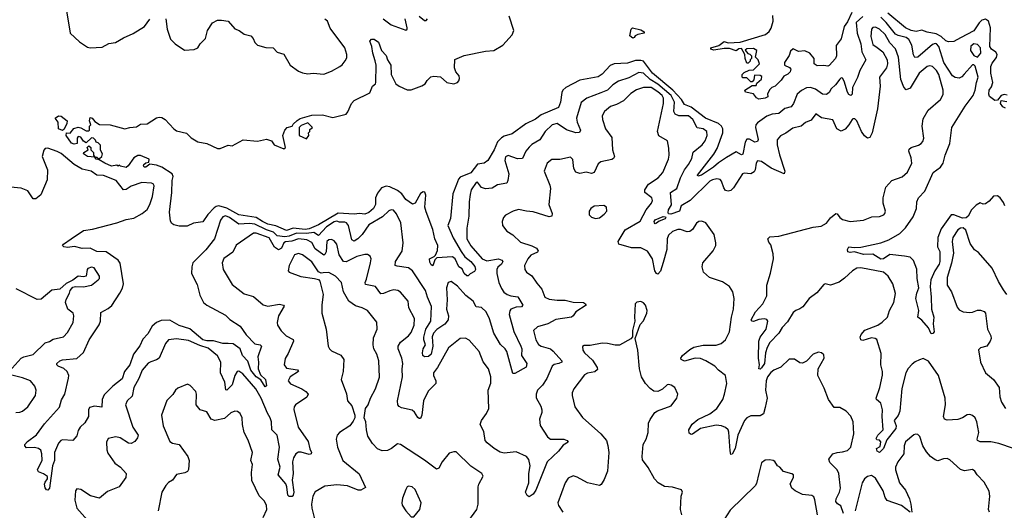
# Model space of a CAD drawing. Extents: x 2199565 to 2323334, y 894172 to 1018966.
# Tile 135 of 256: x 2300114 to 2307536, y 927969 to 931667. Entities that reach past the tile are written whole.
import ezdxf

# ---------------------------------------------------------------- set-up
doc = ezdxf.new("R2010")
doc.units = 0

msp = doc.modelspace()

# ---------------------------------------------------------------- linework, layer by layer
at = {"layer": '0CON10XD'}
for points in [[(2300466.9, 931735), (2300493.8, 931565), (2300565, 931500.8), (2300625, 931460.8), (2300645, 931455.8), (2300735, 931459.2), (2300785, 931488), (2300835.9, 931494.1), (2300895, 931530), (2300967.8, 931562.2), (2301054.2, 931615.8), (2301095, 931670)], [(2306468.7, 931691.3), (2306419.3, 931645), (2306426.7, 931565), (2306454.4, 931485), (2306461, 931425), (2306491.8, 931365), (2306445.8, 931285), (2306428.1, 931231.9), (2306391.8, 931155), (2306388.6, 931105), (2306380, 931095), (2306365, 931102.5), (2306355, 931122), (2306329.5, 931205), (2306315, 931227.5), (2306305, 931227.8), (2306295, 931218.9), (2306263.3, 931176.7), (2306230, 931145), (2306215, 931118.6), (2306195, 931104.4), (2306165, 931106.2), (2306112.5, 931142.5), (2306075, 931155.2), (2306045, 931153), (2306006.3, 931133.7), (2305974.9, 931105.1), (2305947.2, 931035), (2305928.7, 931011.3), (2305881.4, 930998.6), (2305835, 930959.3), (2305785.3, 930954.7), (2305745, 930940.7), (2305675, 930890.9), (2305664, 930875), (2305660.3, 930855), (2305679.4, 930765), (2305675, 930748.1), (2305655, 930744.6), (2305615, 930765.6), (2305595, 930767.1), (2305581.8, 930745), (2305565, 930653.1), (2305555, 930647.8), (2305515, 930670), (2305440.9, 930629.1), (2305381.4, 930588.6), (2305344.6, 930555), (2305252.5, 930495), (2305225, 930487.5), (2305223.1, 930495), (2305346.1, 930653.9), (2305372.5, 930697.5), (2305414.4, 930815), (2305414.3, 930845), (2305404.5, 930864.5), (2305381.2, 930885), (2305284.6, 930924.6), (2305175, 931008.4), (2305125, 931028.6), (2305103.3, 931065), (2305037.4, 931135), (2304884, 931264), (2304815, 931353.9), (2304795, 931359.8), (2304755, 931359.1), (2304695, 931339.6), (2304645, 931336.7), (2304595, 931333.8), (2304565, 931321.1), (2304504.4, 931255.6), (2304475, 931235.7), (2304335, 931211.3), (2304229.5, 931155), (2304208.2, 931135), (2304200.7, 931119.3), (2304189.1, 931045), (2304175.3, 931004.7), (2304045, 930951.2), (2304001.7, 930918.3), (2303927.8, 930882.2), (2303825, 930805.9), (2303765, 930788.8), (2303745, 930776.6), (2303714.2, 930745.8), (2303690.8, 930685), (2303643.2, 930606.8), (2303615, 930585.7), (2303565, 930578.5), (2303515, 930511.8), (2303435, 930479), (2303422.4, 930465), (2303406.3, 930423.7), (2303378.2, 930355), (2303360.7, 930169.3), (2303342.2, 930115), (2303382.1, 930022.1), (2303440.5, 929920.5), (2303470.2, 929880.2), (2303513.9, 929845), (2303545, 929806.2), (2303549.2, 929785), (2303541.1, 929768.9), (2303508.5, 929751.5), (2303495, 929736.7), (2303485, 929736.2), (2303463.1, 929755), (2303448, 929788), (2303424, 929805), (2303395.8, 929865), (2303375, 929879.1), (2303258.4, 929871.6), (2303242.6, 929857.4), (2303227.2, 929812.8), (2303215, 929818.9), (2303205, 929839.2), (2303202.1, 929865), (2303238.9, 929881.1), (2303248.5, 929891.5), (2303263.3, 929926.7), (2303266.5, 929965), (2303242, 930015), (2303226.8, 930085), (2303178.3, 930218.3), (2303166.9, 930255), (2303175.6, 930345), (2303166.9, 930366.9), (2303155, 930370.8), (2303135, 930357.5), (2303095.8, 930284.2), (2303075, 930276.2), (2303025, 930310.6), (2302994.4, 930355), (2302960.6, 930380.6), (2302905, 930407.3), (2302875, 930412.8), (2302840.7, 930399.3), (2302810.7, 930359.3), (2302796.6, 930325), (2302795.3, 930275), (2302780.5, 930245), (2302744.3, 930215), (2302715, 930200), (2302675, 930205.6), (2302635, 930201.1), (2302515, 930207.9), (2302365, 930121.7), (2302295, 930091.4), (2302265, 930085.1), (2302175.4, 930094.6), (2302125, 930079.1), (2302045, 930113.6), (2301985, 930124.8), (2301945, 930145.9), (2301895, 930177.1), (2301765, 930195.7), (2301675.5, 930245.5), (2301615, 930262.9), (2301595, 930259.4), (2301580.6, 930249.4), (2301531.2, 930198.8), (2301495, 930143.3), (2301425, 930132.5), (2301375, 930110), (2301315, 930110), (2301275, 930121.2), (2301260.3, 930130.3), (2301249.7, 930149.7), (2301243.2, 930216.8), (2301260.6, 930365), (2301262, 930455), (2301270, 930485), (2301262.5, 930505), (2301186.2, 930556.2), (2301145, 930571.2), (2301095, 930577.5), (2301065, 930556.7), (2301052.5, 930555), (2301046.7, 930565), (2301050, 930575), (2301065, 930587.5), (2301086.7, 930593.3), (2301090, 930615), (2301025, 930642.5), (2301005, 930642.5), (2300973.6, 930626.4), (2300932.5, 930565), (2300915.9, 930554.1), (2300873, 930563), (2300865, 930570), (2300856.7, 930563.3), (2300845, 930570), (2300805, 930564), (2300755, 930584.5), (2300711.7, 930611.7), (2300690, 930615), (2300680, 930630), (2300625, 930636.2), (2300593.8, 930655), (2300597.5, 930665), (2300630, 930685), (2300622.5, 930705), (2300635, 930717.5), (2300650, 930705), (2300650, 930685), (2300670, 930665), (2300670, 930645), (2300680, 930630), (2300695, 930630), (2300705, 930620), (2300715, 930620), (2300732.5, 930635), (2300736.7, 930655), (2300723.6, 930683.6), (2300721.7, 930721.7), (2300705, 930740), (2300690, 930745), (2300685, 930760), (2300670, 930775), (2300653.9, 930776.1), (2300615, 930740), (2300595, 930752.5), (2300575, 930782.5), (2300555, 930786.2), (2300546.7, 930775), (2300547.5, 930735), (2300525, 930728), (2300505, 930736.7), (2300464.3, 930794.3), (2300466.7, 930813.3), (2300495, 930812.5), (2300522.7, 930847.3), (2300555, 930856.7), (2300575, 930853.3), (2300615, 930830), (2300635, 930830), (2300640, 930835), (2300640, 930865), (2300650, 930875), (2300640, 930905), (2300645, 930930), (2300660, 930925), (2300680.7, 930900.7), (2300715, 930877.5), (2300795, 930874.3), (2300905, 930844.4), (2300945, 930855.6), (2300995, 930858.8), (2301025, 930880), (2301075, 930881.2), (2301145, 930926.7), (2301165, 930932.5), (2301185, 930930), (2301210, 930915), (2301275, 930843.3), (2301295, 930828.8), (2301371.2, 930811.2), (2301405, 930776.7), (2301456.4, 930746.4), (2301525, 930733.3), (2301605, 930697.5), (2301625, 930697.5), (2301685, 930722.5), (2301715, 930717.5), (2301798.3, 930761.7), (2301905, 930752.5), (2301975, 930766.2), (2302013, 930753), (2302033, 930723), (2302105, 930692.5), (2302117.5, 930705), (2302097.5, 930795), (2302112.5, 930835), (2302130, 930855), (2302166.4, 930863.6), (2302175, 930880), (2302205, 930907.5), (2302228.3, 930921.7), (2302315, 930947.5), (2302395, 930950), (2302475, 930930), (2302573.9, 930956.1), (2302588.3, 930971.7), (2302614.4, 931035), (2302635, 931058.6), (2302753.3, 931115), (2302772.5, 931165), (2302795.6, 931184.4), (2302799.4, 931195), (2302800.4, 931325), (2302793.6, 931356.4), (2302775.5, 931415), (2302769.1, 931465), (2302754, 931505), (2302765, 931520), (2302785, 931520), (2302818, 931498), (2302841.4, 931435), (2302876.4, 931396.4), (2302885.6, 931365), (2302911.5, 931325), (2302912.7, 931255), (2302949.2, 931185), (2302975, 931166), (2303035, 931138.8), (2303065, 931138.8), (2303145, 931168.8), (2303170, 931185), (2303185, 931210), (2303212.5, 931237.5), (2303235, 931242), (2303285, 931236.7), (2303334.3, 931194.3), (2303385, 931182.5), (2303413.3, 931195), (2303425, 931207.5), (2303429.2, 931225), (2303425.8, 931245), (2303401.2, 931275), (2303391.2, 931305), (2303395, 931367.5), (2303465, 931396.2), (2303625, 931429.1), (2303686.7, 931435), (2303755, 931476), (2303825.6, 931554.4), (2303839.2, 931585), (2303803.4, 931693.4)], [(2301216, 931674), (2301224.2, 931595), (2301250.3, 931520.3), (2301284.4, 931484.4), (2301355, 931438.8), (2301427.7, 931442.3), (2301457.5, 931455), (2301473.8, 931485), (2301514.1, 931525.9), (2301529.2, 931585), (2301567, 931643), (2301605, 931663.3), (2301633.6, 931663.6), (2301685, 931656.7), (2301735, 931598.8), (2301767.5, 931585), (2301805, 931558.8), (2301855, 931546), (2301873.8, 931525), (2301886.2, 931495), (2301905, 931476.2), (2301967.9, 931457.9), (2302024.5, 931454.5), (2302053.3, 931423.3), (2302105, 931407.5), (2302153.5, 931323.5), (2302215, 931279.2), (2302245, 931267.1), (2302285, 931260), (2302325, 931264.6), (2302405, 931255.8), (2302465, 931279.2), (2302526.6, 931313.4), (2302544.2, 931325.8), (2302568.3, 931358.3), (2302579.1, 931380.9), (2302580, 931405), (2302565.7, 931455), (2302453.7, 931603.7), (2302432.9, 931655), (2302415, 931670.6)], [(2302852.5, 931675), (2302915, 931629.2), (2303025, 931588.8), (2303033.3, 931595), (2303034, 931605), (2303019.6, 931675)], [(2303124.2, 931695), (2303165, 931661.2), (2303178.3, 931661.7), (2303187.3, 931672.7)], [(2306387.4, 931722.6), (2306355, 931652.3), (2306329.1, 931615), (2306305, 931522.5), (2306268.3, 931471.7), (2306270, 931395), (2306263.3, 931375), (2306215, 931322.5), (2306205, 931317.5), (2306175, 931322.5), (2306125, 931320), (2306102.5, 931335), (2306102.5, 931375), (2306070, 931415), (2306033, 931433), (2305985, 931427.5), (2305945, 931446.7), (2305925, 931430), (2305913.6, 931396.4), (2305880, 931345), (2305880, 931325), (2305916.7, 931306.7), (2305927.5, 931295), (2305922.5, 931275), (2305903.6, 931256.4), (2305875, 931242.5), (2305855, 931212.5), (2305807.5, 931165), (2305783.9, 931156.1), (2305768.3, 931141.7), (2305750.7, 931109.3), (2305752.5, 931085), (2305734.1, 931075.9), (2305685, 931068.8), (2305667, 931077), (2305645, 931107.5), (2305585, 931120), (2305580, 931135), (2305635, 931170), (2305665, 931170), (2305670.7, 931189.3), (2305705, 931220), (2305708.3, 931238.3), (2305695, 931247.5), (2305651.7, 931248.3), (2305647.5, 931215), (2305635, 931200), (2305625, 931200), (2305595, 931230), (2305565, 931230), (2305560, 931235), (2305560, 931255), (2305575, 931270), (2305613, 931287), (2305645, 931290), (2305690, 931335), (2305680, 931365), (2305660, 931385), (2305670, 931435), (2305645, 931450), (2305595, 931447.5), (2305581.7, 931438.3), (2305601.7, 931411.7), (2305618.3, 931408.3), (2305630, 931395), (2305630, 931375), (2305620, 931365), (2305620, 931355), (2305605, 931340), (2305595, 931340), (2305582.5, 931375), (2305580, 931405), (2305555, 931450), (2305535, 931447.5), (2305515, 931432.5), (2305465, 931450), (2305425, 931451.2), (2305345, 931438), (2305322.5, 931445), (2305324.1, 931455.9), (2305385, 931473.8), (2305425, 931503.3), (2305455, 931494), (2305545, 931497.1), (2305735, 931555.8), (2305762.7, 931577.3), (2305777.7, 931602.3), (2305792.5, 931655), (2305791.7, 931698.3)], [(2306605, 929985.6), (2306665, 930007.8), (2306748.8, 930055), (2306792.2, 930097.8), (2306849.2, 930180.8), (2306873.3, 930245), (2306875.7, 930295), (2306888.6, 930325), (2306936.2, 930373.8), (2307000.5, 930515), (2307054.6, 930555.4), (2307074.4, 930585), (2307090, 930645), (2307125.8, 930735), (2307141.4, 930855), (2307240, 931015), (2307301.5, 931095), (2307317.3, 931135), (2307325.7, 931194.3), (2307339.4, 931235), (2307315, 931317.5), (2307305, 931327.5), (2307295, 931326.7), (2307234, 931256), (2307214.6, 931235.4), (2307195, 931227.5), (2307165, 931230.9), (2307145, 931243.1), (2307079.3, 931345), (2307042.5, 931465), (2307025, 931486.2), (2307015, 931488.4), (2306995, 931480), (2306885, 931384.1), (2306862.4, 931382.4), (2306851.4, 931401.4), (2306837.6, 931475), (2306815, 931518.3), (2306795, 931531.9), (2306735, 931547.4), (2306715, 931558.5), (2306645, 931646.2), (2306605, 931685.4)], [(2307558.3, 931098.3), (2307535, 931103.3), (2307513, 931097), (2307485, 931060), (2307465, 931057.5), (2307425, 931088), (2307419.1, 931105), (2307420.6, 931135), (2307439, 931161), (2307449.6, 931195), (2307433.1, 931265), (2307434.7, 931315), (2307445, 931340), (2307478.2, 931381.8), (2307482.4, 931405), (2307472, 931422), (2307438.9, 931445), (2307426.7, 931465), (2307431.2, 931605), (2307416.9, 931656.9), (2307395, 931671.2), (2307366, 931664), (2307345.9, 931644.1), (2307305, 931582.5), (2307205, 931531.5), (2307155, 931502.5), (2307115, 931499.2), (2307095, 931508.1), (2307061, 931541), (2307021.2, 931561.2), (2306955, 931572), (2306915, 931588.8), (2306871.2, 931578.8), (2306833.8, 931585), (2306792, 931605), (2306657.7, 931717.7)], [(2306897.3, 929102.7), (2306865, 929089.2), (2306840.2, 929069.8), (2306812, 929038), (2306792.9, 929005), (2306763.7, 928886.3), (2306748.4, 928715), (2306735, 928683.5), (2306705.3, 928645), (2306720.2, 928605), (2306718.6, 928585), (2306650.2, 928499.8), (2306625, 928434.2), (2306595, 928405.7), (2306577.5, 928415), (2306571.2, 928435), (2306599.7, 928450.3), (2306604.2, 928485), (2306595, 928497.1), (2306575, 928498.8), (2306571.1, 928511.1), (2306582.7, 928535), (2306622.3, 928575), (2306614.3, 928675), (2306618.3, 928725), (2306605, 928776.7), (2306573.3, 928803.3), (2306568.9, 928815), (2306598.6, 928895), (2306617.1, 928987.1), (2306617.5, 929015), (2306605.8, 929065), (2306608.7, 929151.3), (2306575, 929256.9), (2306562, 929265), (2306535, 929267.8), (2306468.7, 929248.7), (2306454.6, 929254.6), (2306449.4, 929275), (2306455.7, 929295), (2306484.1, 929325.9), (2306581.9, 929365), (2306615, 929386.5), (2306654.3, 929425), (2306671.5, 929475), (2306702.5, 929535), (2306716.3, 929603.7), (2306696.2, 929675), (2306661.1, 929735), (2306625, 929764.5), (2306455, 929796.1), (2306425, 929792.9), (2306391.9, 929775), (2306332.1, 929717.9), (2306290.2, 929689.8), (2306225, 929666.2), (2306185, 929675.7), (2306175, 929670.8), (2306121.4, 929608.6), (2306065, 929564.3), (2306018.2, 929501.8), (2305995, 929488), (2305965, 929475.8), (2305945, 929458.7), (2305900.9, 929389.1), (2305862.2, 929347.8), (2305836.2, 929305), (2305768.5, 929235), (2305747.1, 929195), (2305735.5, 929155), (2305727.7, 929075), (2305705, 929042.2), (2305695, 929033.3), (2305684.4, 929034.4), (2305690.4, 929065), (2305682.5, 929115), (2305685.3, 929245), (2305694.6, 929275), (2305741.8, 929335), (2305753.5, 929393.5), (2305745, 929406.9), (2305725, 929411.1), (2305685, 929407.8), (2305645, 929392.5), (2305634.1, 929394.1), (2305628, 929405), (2305660.5, 929465), (2305715.6, 929525), (2305746.2, 929585), (2305745.8, 929665), (2305774.4, 929755.6), (2305795.7, 929865), (2305793, 929903), (2305775, 929970), (2305761.4, 929991.4), (2305753.8, 930015), (2305769.4, 930030.6), (2305835, 930035.5), (2306095, 930102.9), (2306155, 930110), (2306195, 930134.3), (2306225, 930174.4), (2306265, 930206.2), (2306275, 930203.8), (2306295, 930175.7), (2306315, 930160.5), (2306375, 930145.6), (2306475, 930156.9), (2306538.3, 930181.7), (2306595, 930184.4), (2306626.7, 930195), (2306636.2, 930205), (2306640.8, 930225), (2306623.5, 930285), (2306621.8, 930325), (2306642.2, 930405), (2306688, 930455), (2306765, 930482.9), (2306805, 930518), (2306837.8, 930585), (2306834.4, 930625), (2306816.7, 930675), (2306818.3, 930691.7), (2306833.3, 930705), (2306889.4, 930720.6), (2306910, 930735), (2306921.3, 930748.7), (2306930, 930775), (2306917.9, 930865), (2306925, 930920), (2306961.5, 930985), (2307055.5, 931064.5), (2307075.4, 931104.6), (2307075.4, 931135), (2307042.1, 931255), (2307025, 931283.8), (2306995, 931313.8), (2306975, 931320), (2306955, 931315.4), (2306894.6, 931265), (2306825, 931151.5), (2306795, 931138.1), (2306778.9, 931158.9), (2306757.1, 931217.1), (2306738.5, 931385), (2306715, 931448), (2306673.3, 931493.3), (2306637.3, 931555), (2306594.8, 931594.8), (2306565, 931611.2), (2306545, 931608.5), (2306533.9, 931596.1), (2306528.9, 931541.1), (2306545, 931480), (2306578.5, 931458.5), (2306619.5, 931425), (2306651.9, 931365), (2306655.6, 931335), (2306646.9, 931305), (2306593.8, 931235), (2306598.9, 931165), (2306579.6, 930995), (2306539.1, 930815), (2306521.2, 930778.8), (2306505, 930773.3), (2306482.6, 930792.6), (2306460.6, 930825), (2306425.4, 930905.4), (2306410.3, 930920.3), (2306395, 930920.8), (2306388, 930915), (2306364.6, 930875.4), (2306335, 930842.9), (2306305, 930825.8), (2306274.6, 930844.6), (2306242.2, 930912.2), (2306157.8, 930927.8), (2306115, 930957.5), (2306079.6, 930910.4), (2306036.5, 930893.5), (2306005, 930864.5), (2305941.5, 930848.5), (2305888.8, 930811.2), (2305848.8, 930791.2), (2305822.7, 930762.7), (2305824.5, 930725), (2305842.4, 930647.6), (2305881.8, 930525), (2305875.4, 930504.6), (2305778.2, 930548.2), (2305705, 930598.5), (2305676.5, 930603.5), (2305665, 930586.7), (2305658.9, 930535), (2305650.1, 930519.9), (2305625, 930506.3), (2305575, 930509.7), (2305561.2, 930505), (2305495, 930398.9), (2305475, 930378.5), (2305455, 930374.3), (2305435, 930380.8), (2305420.8, 930400.8), (2305405, 930450), (2305393.5, 930463.5), (2305367.9, 930467.9), (2305335, 930460.8), (2305315, 930449.1), (2305166.9, 930303.1), (2305100, 930265), (2305086.2, 930223.8), (2305021.4, 930201.4), (2305005, 930204), (2305000.9, 930215), (2305004.2, 930235), (2305027.9, 930272.1), (2305020.5, 930365), (2305067.5, 930395), (2305095.2, 930474.8), (2305124.8, 930535.2), (2305156.1, 930575), (2305179.4, 930620.6), (2305191.1, 930668.9), (2305257.3, 930725), (2305280.4, 930755), (2305295.4, 930795), (2305294.4, 930825), (2305265, 930844), (2305221.6, 930851.6), (2305186.8, 930915), (2305155, 930942.9), (2305082.5, 930942.5), (2305054.4, 930954.4), (2305045.2, 930975.2), (2305050, 931045), (2305023.8, 931095), (2304925, 931180.6), (2304867, 931217), (2304815, 931265.2), (2304781.8, 931268.2), (2304705, 931228.6), (2304627, 931203), (2304585, 931175.3), (2304545, 931137.1), (2304495.2, 931114.8), (2304389.2, 931075), (2304345, 931044), (2304312.1, 930925), (2304315.3, 930895), (2304341.1, 930835), (2304333.3, 930816.7), (2304305, 930813.9), (2304235, 930836), (2304165, 930883.6), (2304128.6, 930875), (2304075.5, 930825), (2304035, 930761.9), (2303974.3, 930725.7), (2303953.3, 930706.7), (2303930, 930675), (2303905, 930621.9), (2303865, 930617.5), (2303795, 930644.3), (2303776.6, 930633.4), (2303770.6, 930605), (2303800.5, 930505), (2303794.4, 930455), (2303785, 930436), (2303716.5, 930423.5), (2303675, 930396.7), (2303625, 930393.1), (2303595, 930402), (2303565, 930443.3), (2303555, 930441.2), (2303516.5, 930385), (2303509.7, 930350.3), (2303501.1, 930295), (2303499.1, 930185), (2303484.5, 930095), (2303483.1, 930015), (2303515, 929963.1), (2303600.8, 929865), (2303635, 929850), (2303723.7, 929863.7), (2303748, 929855), (2303754.4, 929845), (2303746.2, 929825), (2303718.4, 929801.6), (2303710.9, 929785), (2303711.1, 929755), (2303726.5, 929685), (2303745, 929640), (2303762.1, 929612.1), (2303788, 929595), (2303815, 929584.6), (2303868.5, 929578.5), (2303905.8, 929515), (2303896.5, 929503.5), (2303855, 929501.2), (2303817.1, 929485), (2303807.2, 929472.8), (2303802.5, 929445), (2303837.3, 929317.3), (2303892.4, 929205), (2303897.6, 929185), (2303896.8, 929135), (2303936.7, 929076.7), (2303931.3, 929048.7), (2303845, 929000.6), (2303831.3, 929001.3), (2303786.4, 929165), (2303774.4, 929185), (2303739, 929219), (2303687.9, 929305), (2303655, 929412.2), (2303631, 929465), (2303595, 929498.1), (2303555, 929503.3), (2303531.5, 929545), (2303477.6, 929587.6), (2303415, 929658.9), (2303365, 929692.9), (2303344.6, 929685.4), (2303331.2, 929645), (2303336.6, 929555), (2303331.2, 929485), (2303347.1, 929435), (2303343.8, 929405), (2303319, 929371), (2303257.5, 929332.5), (2303233.2, 929305), (2303223.1, 929276.9), (2303227.4, 929205), (2303216.3, 929145), (2303195, 929128.1), (2303165, 929126.8), (2303153.2, 929135), (2303148.9, 929155), (2303154.2, 929185), (2303173.5, 929216.5), (2303159.8, 929255), (2303160.2, 929275), (2303175.3, 929335), (2303212.9, 929395), (2303218.4, 929505), (2303186.6, 929575), (2303172.9, 929625), (2303073.5, 929775), (2303043.3, 929796.7), (2302958, 929808), (2302944.2, 929815), (2302946.4, 929845), (2302997, 929923), (2303005.3, 929984.7), (2302987.1, 930135), (2302954.8, 930204.8), (2302930.8, 930230.8), (2302915, 930234.5), (2302895, 930227.3), (2302847.7, 930182.3), (2302745, 930120), (2302695, 930047.3), (2302663.8, 930016.2), (2302635, 929998.9), (2302618, 930008), (2302591.1, 930115), (2302577.7, 930135), (2302565, 930141.4), (2302525, 930141.2), (2302505, 930147.6), (2302485, 930143.6), (2302427.2, 930105), (2302365, 930040), (2302332.1, 930062.1), (2302274.6, 930054.6), (2302200.9, 930059.1), (2302143.8, 930036.2), (2302111.6, 930031.6), (2302055, 930037.9), (2302025.9, 930065.9), (2301975, 930083.5), (2301885, 930126.7), (2301845, 930131.9), (2301765, 930125.8), (2301695, 930177.1), (2301665, 930189.4), (2301645, 930181.4), (2301627.4, 930155), (2301583.1, 930015), (2301517.3, 929932.7), (2301419.4, 929835), (2301410.6, 929805), (2301409.4, 929755), (2301451.1, 929671.1), (2301470.5, 929590.5), (2301499.5, 929535), (2301525, 929514.6), (2301665, 929440.8), (2301697.6, 929407.6), (2301775, 929356.7), (2301821, 929291), (2301885, 929224.5), (2301927.5, 929215), (2301936.9, 929206.9), (2301909.5, 929125), (2301914.4, 929085), (2301910.8, 929035), (2301929.5, 928989.5), (2301966.9, 928955), (2301973.8, 928906.2), (2301965, 928898.8), (2301931.1, 928951.1), (2301896.2, 928975), (2301855, 929025.8), (2301833.4, 929093.4), (2301793.5, 929135), (2301776.2, 929186.2), (2301722.8, 929222.8), (2301685, 929225.8), (2301645, 929225.1), (2301575, 929247.2), (2301525, 929247), (2301495, 929254.6), (2301396.1, 929336.1), (2301315, 929362.5), (2301245, 929402.2), (2301180.8, 929399.2), (2301144.8, 929385.2), (2301112.9, 929357.1), (2301079.7, 929300.3), (2301041.3, 929258.7), (2301020.1, 929209.9), (2300972.5, 929145), (2300942.8, 929065), (2300903.3, 929015), (2300885, 928958.9), (2300816.4, 928903.6), (2300750.6, 928839.4), (2300735.6, 928805), (2300733, 928747), (2300676.6, 928753.4), (2300639.2, 928745), (2300632.6, 928727.4), (2300631.4, 928675), (2300605, 928627.6), (2300569.1, 928595), (2300555, 928570), (2300545, 928530), (2300515, 928494), (2300435, 928498.9), (2300424.2, 928495), (2300406.9, 928475), (2300377.1, 928405), (2300375.5, 928345), (2300361.5, 928305), (2300338.8, 928135), (2300325, 928121.2), (2300315, 928124), (2300305, 928138.8), (2300300.5, 928165), (2300305, 928181.2), (2300323.3, 928205), (2300322.5, 928222.5), (2300293.3, 928243.3), (2300255, 928260), (2300247.5, 928275), (2300282.2, 928347.8), (2300280.9, 928395), (2300273, 928423), (2300255.4, 928435.4), (2300225, 928442.5), (2300165, 928440), (2300152.5, 928455), (2300152.5, 928465), (2300172.3, 928487.7), (2300241.1, 928538.9), (2300300.6, 928619.4), (2300414, 928746), (2300428.8, 928801.2), (2300453.2, 928845), (2300481.5, 928965), (2300484.4, 928985), (2300470.6, 929015)], [(2304735, 931527.5), (2304713.8, 931545), (2304722, 931595), (2304732.5, 931605), (2304795, 931591.2), (2304820, 931575), (2304820, 931565), (2304774.2, 931555.8), (2304754.2, 931545.8), (2304745, 931532.5), (2304735, 931527.5)], [(2307335, 931383.8), (2307360, 931415), (2307357.3, 931455), (2307335, 931480.8), (2307305, 931486.5), (2307283, 931467), (2307281.9, 931435), (2307305, 931396.2), (2307335, 931383.8)], [(2306323.1, 927945), (2306302.5, 928002.5), (2306278, 928018), (2306266.7, 928035), (2306268.8, 928055), (2306293.8, 928105), (2306300, 928135), (2306289.5, 928245), (2306275, 928272.9), (2306220.2, 928330.2), (2306214.3, 928354.3), (2306244, 928395), (2306275, 928405.5), (2306315, 928408.9), (2306355, 928420.6), (2306377.8, 928445), (2306402.1, 928545), (2306396.5, 928635), (2306377.7, 928677.7), (2306342.9, 928715), (2306295, 928742.9), (2306253.3, 928745), (2306210, 928805), (2306178.9, 928888.9), (2306130, 928985), (2306132, 929035), (2306176.7, 929116.7), (2306175, 929140), (2306157, 929157), (2306135, 929160), (2306095, 929146.7), (2306045, 929093.3), (2306015, 929077.5), (2305995, 929080), (2305955, 929107.1), (2305915, 929108), (2305852.2, 929047.8), (2305798.6, 929025), (2305775, 929007.9), (2305751.8, 928975), (2305741.2, 928945), (2305734.6, 928875), (2305747.1, 928815), (2305734.2, 928745), (2305720, 928695), (2305695, 928680.8), (2305625, 928680.8), (2305595, 928666.2), (2305578, 928645), (2305526.7, 928535), (2305507.7, 928435), (2305485, 928391.2), (2305475, 928390), (2305468.3, 928418.3), (2305458.5, 928558.5), (2305453.3, 928575), (2305433.6, 928593.6), (2305405, 928605.6), (2305365, 928610.9), (2305244.7, 928585.3), (2305185, 928542.5), (2305175, 928540), (2305159.2, 928549.2), (2305158.6, 928575), (2305182.8, 928617.2), (2305225, 928652.1), (2305315, 928696.2), (2305368.2, 928735), (2305413.6, 928805), (2305427.7, 928845), (2305443.3, 928925), (2305434, 928985), (2305381.2, 929025), (2305354.5, 929054.5), (2305285.4, 929095.4), (2305245, 929112.5), (2305205, 929116.7), (2305125, 929092.5), (2305100, 929105), (2305096.7, 929115), (2305110, 929135), (2305165, 929181.9), (2305195, 929198.5), (2305265, 929213.6), (2305365, 929213.8), (2305402.6, 929227.4), (2305434.4, 929255), (2305464.5, 929315), (2305479.2, 929425), (2305493.8, 929485), (2305499.5, 929565), (2305490, 929615), (2305465.5, 929655.5), (2305410.7, 929690.7), (2305313.1, 929723.1), (2305268, 929765), (2305257.5, 929805), (2305264.2, 929835), (2305340.8, 929925), (2305360.8, 929965), (2305362.5, 929985), (2305347.9, 930047.9), (2305286.2, 930135), (2305255, 930148), (2305234.3, 930145.7), (2305215.8, 930134.2), (2305185.3, 930084.7), (2305165, 930070), (2305145, 930068.7), (2305095, 930086.2), (2305075, 930085.5), (2305035, 930070), (2305005, 930042.9), (2304993.6, 930015), (2304990.7, 929935), (2304965, 929836.2), (2304945, 929772), (2304925, 929748.8), (2304915, 929753.8), (2304901.8, 929775), (2304883.3, 929865), (2304845, 929921.2), (2304795, 929947.3), (2304725, 929946.4), (2304629.2, 929975), (2304624.4, 929995), (2304677.7, 930082.3), (2304790.3, 930149.7), (2304836.9, 930235), (2304876.9, 930285), (2304884.4, 930305), (2304878.9, 930325), (2304826.5, 930365), (2304826, 930385), (2304853.1, 930426.9), (2304925.7, 930474.3), (2304961.5, 930515), (2305005.5, 930615), (2305010.5, 930645), (2305007.6, 930697.6), (2304996.2, 930755), (2304932.8, 930792.8), (2304921.1, 930825), (2304966.8, 931035), (2304967.9, 931075), (2304956.2, 931095), (2304925, 931124.3), (2304875, 931155.2), (2304815, 931157.3), (2304762.7, 931137.3), (2304719.6, 931110.4), (2304664.6, 931055.4), (2304613.1, 931026.9), (2304566.7, 931013.3), (2304520.8, 930975), (2304505, 930942.5), (2304505.7, 930915), (2304530.8, 930845), (2304578.3, 930778.3), (2304583.5, 930685), (2304596.9, 930635), (2304589.2, 930620.8), (2304576.8, 930613.2), (2304493.2, 930596.8), (2304475, 930580), (2304445, 930516), (2304425, 930507.1), (2304385, 930518.9), (2304335, 930507.1), (2304306.6, 930516.6), (2304291.9, 930545), (2304284.3, 930614.3), (2304265, 930631.2), (2304185.6, 930614.4), (2304125, 930612.9), (2304090.8, 930585), (2304068, 930525), (2304110.9, 930420.9), (2304114.3, 930395), (2304103.1, 930275), (2304127.5, 930205), (2304126.2, 930185), (2304105, 930180), (2303985, 930218.8), (2303932.8, 930222.8), (2303873.4, 930236.6), (2303833.3, 930225), (2303775.7, 930194.3), (2303760, 930175), (2303750.8, 930145), (2303752.9, 930115), (2303785, 930072), (2303832, 930045), (2303889.8, 929989.8), (2303975, 929961.8), (2304008.6, 929945), (2304022.9, 929925), (2304016.2, 929915), (2303967.4, 929892.6), (2303943.6, 929865), (2303920, 929815), (2303922.5, 929785), (2303933.8, 929765), (2303975, 929737.1), (2304010.9, 929680.9), (2304050, 929635), (2304072.9, 929575), (2304105, 929559.5), (2304165, 929552.7), (2304225, 929553.9), (2304285, 929538), (2304364.3, 929534.3), (2304380, 929525), (2304383.3, 929515), (2304305, 929465.6), (2304286.2, 929433.8), (2304274.5, 929425.5), (2304155, 929407.3), (2304095, 929374.5), (2304017.4, 929352.6), (2303985.8, 929325), (2304005.4, 929255), (2304025, 929219.2), (2304045.3, 929205.3), (2304115, 929185.3), (2304135, 929169.2), (2304200.8, 929095), (2304201.2, 929085), (2304177.5, 929075), (2304141.7, 929068.3), (2304126.9, 929055), (2304088.5, 928961.5), (2304055, 928913.1), (2304017.8, 928875), (2304007.9, 928845), (2304007.1, 928817.1), (2304042.7, 928755), (2304050, 928725), (2304049.4, 928705), (2304032.2, 928655), (2304037.4, 928607.4), (2304092.8, 928522.8), (2304115.6, 928505.6), (2304215, 928504.3), (2304241.2, 928495), (2304247.3, 928482.7), (2304210.9, 928459.1), (2304175, 928415.8), (2304088.9, 928335), (2304005, 928120.8), (2303985, 928090.6), (2303955, 928070), (2303939.7, 928079.7), (2303926.9, 928105), (2303952.7, 928175), (2303951.6, 928245), (2303961.2, 928305), (2303951.9, 928351.9), (2303934.2, 928375), (2303855, 928410), (2303765, 928400.6), (2303735, 928406.9), (2303690, 928435), (2303636.9, 928476.9), (2303622.9, 928495), (2303613.4, 928563.4), (2303585.8, 928615.8), (2303593.8, 928646.2), (2303632.6, 928697.4), (2303650, 928735), (2303644.4, 928875), (2303665, 928927.5), (2303664.5, 928975), (2303647.9, 929035), (2303607.8, 929087.8), (2303576.9, 929166.9), (2303502.6, 929252.6), (2303475, 929265.8), (2303435, 929264.2), (2303345, 929194.3), (2303263.7, 929046.3), (2303233.1, 929005), (2303233.5, 928985), (2303250.9, 928945), (2303251.1, 928925), (2303192.2, 928867.8), (2303156.7, 928795), (2303144.3, 928685), (2303135, 928661.2), (2303125, 928660), (2303115, 928668), (2303088.9, 928708.9), (2303072.8, 928722.8), (2302992.3, 928742.3), (2302975, 928750.8), (2302964.3, 928765), (2302961.5, 928795), (2302998.8, 928975), (2302996.2, 929033.8), (2303001.8, 929075), (2302993.6, 929115), (2302967.1, 929185), (2302966.4, 929205), (2302984, 929236), (2303045, 929283.3), (2303065, 929308.6), (2303087.3, 929365), (2303090.6, 929415), (2303046.5, 929495), (2303041.1, 929545), (2302983.9, 929613.9), (2302965, 929625.6), (2302935, 929630), (2302905, 929624.4), (2302855, 929602.2), (2302835, 929601.9), (2302796.8, 929656.8), (2302721.1, 929671.1), (2302718.2, 929685), (2302728.6, 929711.4), (2302759.1, 929835), (2302761.9, 929865), (2302754.5, 929884.5), (2302735, 929896.9), (2302715, 929896.9), (2302655, 929882.3), (2302575, 929841.2), (2302555, 929843.7), (2302521.2, 929895), (2302505, 929974.2), (2302485, 930001.4), (2302465, 930011.1), (2302445, 930008.2), (2302427.9, 929995), (2302423.2, 929916.8), (2302415, 929897.5), (2302405, 929892), (2302340.5, 929940.5), (2302315, 929987.5), (2302278, 930008), (2302215, 930016.5), (2302165, 929998), (2302117.9, 929992.1), (2302105.8, 929984.2), (2302085.9, 929944.1), (2302065, 929933.3), (2302033.7, 929953.7), (2301995, 930022.7), (2301895, 930058), (2301875, 930058.5), (2301745, 929968), (2301720.8, 929915), (2301653.4, 929866.6), (2301640, 929835), (2301647.5, 929785), (2301715, 929670), (2301805, 929600.8), (2301875, 929580), (2301948.3, 929518.3), (2301985, 929508.9), (2302072.5, 929522.5), (2302102.5, 929515), (2302108.3, 929508.3), (2302064.5, 929435), (2302055.6, 929385), (2302057.8, 929365), (2302085, 929320.8), (2302122, 929285), (2302175, 929255.6), (2302177.8, 929245), (2302138.4, 929151.6), (2302115, 929113.3), (2302107.5, 929065), (2302125, 929041.5), (2302207, 929027), (2302216, 929015), (2302151.9, 928975), (2302136.9, 928945), (2302155, 928921.4), (2302240.8, 928885), (2302271.4, 928865), (2302288.6, 928845), (2302277.6, 928822.4), (2302192.5, 928765), (2302182.2, 928747.8), (2302181.2, 928728.8), (2302212.7, 928595), (2302287.2, 928487.2), (2302301, 928431), (2302314.4, 928405), (2302312, 928395), (2302295, 928389.1), (2302235, 928407.1), (2302215, 928406.7), (2302195, 928394.3), (2302177.3, 928365), (2302170.9, 928335), (2302174.2, 928245), (2302167.1, 928195), (2302180, 928105), (2302175.9, 928084.1), (2302166.9, 928073.1), (2302145, 928073.6), (2302135, 928081.9), (2302128.1, 928145), (2302119.5, 928169.5), (2302061.1, 928235), (2302076.2, 928295), (2302058.8, 928355), (2302071.7, 928445), (2302055.2, 928535.2), (2302013.2, 928575), (2302012, 928635), (2302002.1, 928665), (2301980.8, 928700.8), (2301934.6, 928815), (2301892.5, 928885), (2301795, 928997.1), (2301765, 929018.9), (2301751.9, 929015), (2301735.4, 928985), (2301715, 928914.4), (2301675, 928873.8), (2301666.7, 928876.7), (2301658.9, 928935), (2301627.5, 929005), (2301630, 929085), (2301605, 929132.5), (2301535, 929190), (2301470.3, 929210.3), (2301385, 929250), (2301295, 929261.4), (2301235, 929253.8), (2301212.5, 929225), (2301165, 929116.2), (2301145, 929102), (2301101.3, 929088.7), (2301083.1, 929076.9), (2301037.5, 929025), (2301011.2, 928961.2), (2300973.8, 928895), (2300961.7, 928828.3), (2300922.5, 928795), (2300912.3, 928765), (2300965.9, 928595.9), (2301005.9, 928535.9), (2301001.8, 928515), (2300982.2, 928487.8), (2300955, 928473.3), (2300935, 928474.4), (2300870, 928515), (2300837.8, 928522.2), (2300781.1, 928508.9), (2300766.9, 928483.1), (2300769.5, 928425), (2300778.6, 928398.6), (2300831.4, 928325), (2300874.2, 928295), (2300917.3, 928247.3), (2300912.9, 928215), (2300863.8, 928145), (2300775, 928110), (2300715, 928060.8), (2300647.4, 928077.4), (2300573.3, 928125), (2300545, 928131.2), (2300534.3, 928115), (2300529.5, 928045), (2300545.5, 927985.5)], [(2307545, 931000), (2307525, 931010), (2307507.5, 931035), (2307512.5, 931057.5), (2307555, 931050)], [(2300435, 930832), (2300406.2, 930845), (2300404.1, 930894.1), (2300380, 930925), (2300405, 930943.3), (2300425, 930940), (2300472.5, 930905), (2300470, 930885), (2300448, 930842), (2300435, 930832)], [(2302275, 930770), (2302292.5, 930795), (2302290, 930815), (2302300, 930825), (2302301.7, 930838.3), (2302320, 930855), (2302285, 930890), (2302235, 930870), (2302220, 930855), (2302220, 930795), (2302275, 930770)], [(2300470.6, 929015), (2300447.3, 929037.3), (2300403.8, 929055), (2300393.8, 929065), (2300394.2, 929075), (2300415, 929094.4), (2300437.3, 929102.7), (2300545, 929114.4), (2300595, 929158.6), (2300638.1, 929255), (2300712.4, 929367.6), (2300721.8, 929395), (2300725, 929458.8), (2300780.9, 929489.1), (2300807.3, 929512.7), (2300868.1, 929605), (2300887.8, 929642.2), (2300895.6, 929675), (2300870.9, 929830.9), (2300857.1, 929855), (2300765, 929917.1), (2300695, 929920.3), (2300643.8, 929943.8), (2300585, 929941.8), (2300526.6, 929956.6), (2300475, 929949.4), (2300446.7, 929955), (2300436.7, 929965), (2300444, 929975), (2300501.1, 930015), (2300595, 930078.2), (2300663, 930087), (2300845, 930135.6), (2300915, 930161.4), (2300975, 930170.8), (2301038, 930205), (2301074.6, 930235.4), (2301095.4, 930274.6), (2301114.5, 930335.5), (2301126.4, 930415), (2301119.2, 930429.2), (2301105.9, 930435.9), (2301035, 930440.6), (2300955, 930411.3), (2300915, 930387.3), (2300895, 930385.6), (2300840.4, 930455), (2300745, 930492.4), (2300695.6, 930495.6), (2300653.3, 930525), (2300585, 930541), (2300525, 930576.3), (2300425, 930657.4), (2300395, 930673.2), (2300325, 930697.9), (2300305, 930695.8), (2300296.6, 930683.4), (2300283.4, 930635), (2300322.1, 930535), (2300320.3, 930459.7), (2300272.2, 930347.8), (2300235, 930315.6), (2300215, 930316.5), (2300175, 930376.3), (2300125, 930396.3), (2300045, 930405.2)], [(2307538.7, 930265), (2307528.8, 930288.8), (2307505.6, 930325), (2307485, 930340), (2307455, 930335.8), (2307421.7, 930298.3), (2307395, 930279.1), (2307377.6, 930277.6), (2307355, 930285.5), (2307325, 930269.8), (2307288.3, 930235), (2307264, 930186), (2307247.5, 930172.5), (2307220.9, 930170.9), (2307155, 930197.2), (2307135, 930195.9), (2307060, 930090), (2307034.1, 930025.9), (2307033, 929955), (2307049, 929919), (2307050.6, 929845), (2307045.8, 929825), (2307013.3, 929775), (2306980.8, 929705), (2306976.7, 929655), (2306985.3, 929575), (2306986.2, 929485), (2307004.6, 929425), (2307000, 929375), (2307006.2, 929313.8), (2306998.3, 929301.7), (2306985, 929300), (2306963.2, 929343.2), (2306913.2, 929403.2), (2306883.3, 929425), (2306891.4, 929475), (2306870, 929565), (2306875.6, 929605), (2306890.6, 929645), (2306877.8, 929715), (2306876.4, 929786.4), (2306852.1, 929852.1), (2306825, 929876), (2306784.4, 929884.4), (2306673.7, 929896.3), (2306625, 929865.2), (2306605, 929863.2), (2306545, 929898.7), (2306475, 929898.2), (2306407.4, 929917.4), (2306375, 929912.1), (2306357.5, 929917.5), (2306353.3, 929935), (2306365, 929955.7), (2306405, 929948.9), (2306455, 929952.5), (2306605, 929985.6)], [(2304455, 930168.8), (2304485, 930172.5), (2304519.5, 930200.5), (2304538.8, 930225), (2304537.5, 930255), (2304516.4, 930266.4), (2304445, 930261.2), (2304420, 930245), (2304406.2, 930225), (2304406.1, 930196.1), (2304425, 930178.8), (2304455, 930168.8)], [(2304905, 930129.5), (2304898.1, 930135), (2304896.9, 930145), (2304905, 930157.8), (2304965, 930184.6), (2304981.7, 930181.7), (2304985.6, 930175), (2304979.1, 930165), (2304935, 930147.9), (2304915, 930133.2), (2304905, 930129.5)], [(2307555, 929596), (2307530.6, 929630.6), (2307493.3, 929693.3), (2307445, 929794.2), (2307341.2, 929911.2), (2307312.3, 929932.3), (2307279.3, 929979.3), (2307245, 930080), (2307225, 930098.6), (2307205, 930095.7), (2307185, 930082.9), (2307146.7, 930025), (2307143.3, 929995), (2307152.3, 929907.7), (2307137.3, 929832.7), (2307103.9, 929725), (2307104.4, 929665), (2307138.2, 929615), (2307180.5, 929500.5), (2307195, 929480), (2307225.9, 929465.9), (2307275, 929460), (2307295, 929461.4), (2307335, 929478.6), (2307357.3, 929477.3), (2307385, 929466.7), (2307393.8, 929455), (2307409.4, 929335), (2307434, 929285), (2307435.9, 929264.1), (2307430, 929245), (2307403.9, 929206.1), (2307355.8, 929194.2), (2307342.2, 929177.8), (2307355.6, 929085), (2307395, 929004), (2307455, 928956), (2307498, 928895), (2307501.4, 928825), (2307515.7, 928785), (2307545, 928735.8)], [(2303472.5, 927855), (2303560.8, 927975), (2303569.2, 928015), (2303568.8, 928145), (2303573.8, 928165), (2303606.7, 928225), (2303597.5, 928245), (2303515, 928301.9), (2303405, 928409.2), (2303385, 928410.8), (2303351.7, 928398.3), (2303298.1, 928335), (2303272.5, 928287.5), (2303255, 928278.8), (2303165, 928347.8), (2302985, 928466), (2302960.5, 928469.5), (2302915.3, 928434.7), (2302885, 928419.5), (2302845, 928416.7), (2302811.4, 928431.4), (2302772, 928472), (2302738.9, 928528.9), (2302726.9, 928575), (2302722, 928635), (2302711.2, 928665), (2302720, 928735), (2302741.2, 928765), (2302759.2, 928815), (2302795.6, 928885), (2302826.4, 928973.6), (2302820, 929095), (2302805.5, 929145.5), (2302782.2, 929185), (2302777.1, 929215), (2302781.9, 929268.1), (2302807.1, 929335), (2302805, 929386.7), (2302734.2, 929475), (2302695.4, 929495.4), (2302645, 929511.1), (2302595.4, 929545.4), (2302555.4, 929615.4), (2302540, 929685), (2302494.2, 929734.2), (2302445, 929760.8), (2302402, 929758), (2302385, 929756.2), (2302365.8, 929765.8), (2302315, 929842.5), (2302246.2, 929895), (2302215, 929904.2), (2302185.9, 929894.1), (2302143.8, 929815), (2302137.5, 929775), (2302145, 929763.3), (2302232.5, 929732.5), (2302336.1, 929716.1), (2302365, 929707.5), (2302375.9, 929695.9), (2302402, 929595), (2302391.7, 929518.3), (2302390.8, 929455), (2302423.6, 929335), (2302439.2, 929205), (2302448, 929185), (2302465, 929170.6), (2302535, 929139.2), (2302556.9, 929105), (2302551.4, 929015), (2302538, 928955), (2302577, 928847), (2302584, 928795), (2302616.1, 928756.1), (2302640, 928685), (2302640, 928665), (2302628.3, 928641.7), (2302603.3, 928605), (2302524.2, 928555.8), (2302506.2, 928535), (2302500, 928505), (2302510, 928445), (2302548.6, 928345), (2302673.1, 928243.1), (2302720, 928140), (2302685, 928121.8), (2302665, 928120), (2302585, 928152.5), (2302505, 928161.8), (2302415, 928150), (2302341.3, 928108.7), (2302324.4, 928075.6), (2302313.3, 928015), (2302315.5, 927985), (2302341.8, 927885)], [(2300034, 929015), (2300125, 929114.5), (2300145, 929126.4), (2300215.9, 929144.1), (2300305, 929230.6), (2300338.1, 929241.9), (2300365, 929259.2), (2300445, 929277.5), (2300475, 929308), (2300516.5, 929385), (2300522.2, 929435), (2300515.6, 929455), (2300475.5, 929485.5), (2300458.6, 929535), (2300462.7, 929557.3), (2300488.8, 929605), (2300493.3, 929625), (2300515, 929650), (2300533, 929657), (2300593.6, 929653.6), (2300655, 929667.1), (2300705.8, 929705), (2300714.4, 929715.6), (2300715.6, 929735), (2300675, 929797.8), (2300655, 929802.2), (2300627.9, 929792.1), (2300622, 929785), (2300615, 929733.3), (2300595, 929728.8), (2300555, 929733.8), (2300515, 929703.3), (2300465, 929678), (2300415, 929636.2), (2300355, 929628), (2300275, 929560.8), (2300245, 929557.5), (2300087.7, 929637.7)], [(2305104, 927935), (2305094.2, 927975), (2305100, 928075), (2305108.8, 928105), (2305103.3, 928123.3), (2305035, 928144.3), (2304975, 928148.6), (2304927, 928177), (2304898.1, 928205), (2304852.2, 928292.2), (2304809.7, 928349.7), (2304805.8, 928375), (2304812.9, 928465), (2304835.8, 928505), (2304852, 928555), (2304854.3, 928625), (2304865.5, 928654.5), (2304902, 928705), (2304921.3, 928718.7), (2305025, 928756.2), (2305067, 928813), (2305074, 928845), (2305051.2, 928895), (2305025, 928912.5), (2305005, 928917.5), (2304993.3, 928915), (2304958.1, 928881.9), (2304925, 928864), (2304895, 928865.7), (2304866.2, 928886.2), (2304831.9, 928925), (2304800.6, 928975), (2304785.5, 929035), (2304773.3, 929175), (2304752.5, 929265), (2304790.5, 929369.5), (2304815, 929397.5), (2304841.2, 929455), (2304843.8, 929475), (2304832, 929515), (2304815, 929534), (2304795, 929542), (2304765, 929536.7), (2304754.1, 929525.9), (2304747.5, 929425), (2304751.2, 929395), (2304733.8, 929325), (2304733, 929277), (2304719.5, 929260.5), (2304635, 929212.5), (2304602.7, 929212.7), (2304544.1, 929225.9), (2304505, 929230), (2304415, 929211.4), (2304368.8, 929211.2), (2304356.4, 929203.6), (2304358, 929175), (2304370, 929155), (2304430.5, 929100.5), (2304466.9, 929045), (2304469.7, 929030.3), (2304448.3, 929011.7), (2304395, 929002.9), (2304370.7, 928989.3), (2304290, 928885), (2304277.5, 928855), (2304277.5, 928835), (2304298.3, 928748.3), (2304355, 928668.8), (2304495, 928544.2), (2304536.7, 928495), (2304548, 928458), (2304553.6, 928405), (2304545.4, 928264.6), (2304519.2, 928200.8), (2304496.4, 928163.6), (2304485, 928155.8), (2304393.3, 928175), (2304315, 928219.4), (2304285, 928227.5), (2304248.7, 928211.3), (2304225.7, 928175), (2304171.1, 928025), (2304174.4, 928004.4), (2304208.8, 927955)], [(2307605, 928435.5), (2307495, 928473.3), (2307435.5, 928485.5), (2307355, 928485.6), (2307335, 928494.2), (2307331.9, 928505), (2307343.5, 928555), (2307330, 928635), (2307316.9, 928665), (2307295, 928684.3), (2307275, 928691.4), (2307255, 928689.2), (2307220, 928665), (2307185, 928652.9), (2307105, 928649.2), (2307085.6, 928655.6), (2307078.1, 928675), (2307091.9, 928765), (2307090, 928815), (2307038.8, 928985), (2306965, 929094.2), (2306925, 929114), (2306897.3, 929102.7)], [(2300085, 928705.7), (2300115, 928709.2), (2300135, 928715.8), (2300175, 928749.2), (2300233.3, 928835), (2300237.8, 928875), (2300227.1, 928905), (2300194, 928945), (2300135, 928968.2), (2300055, 928986.9)], [(2301948.9, 927915), (2301975.6, 927975), (2301974.5, 928005), (2301958.5, 928038.5), (2301918.8, 928078.8), (2301864.6, 928194.6), (2301860.5, 928255), (2301867.5, 928315), (2301856.9, 928345), (2301867.5, 928405), (2301835, 928496.7), (2301805.8, 928555), (2301792.2, 928615), (2301791.1, 928665), (2301775, 928698.8), (2301755, 928714), (2301735, 928717.1), (2301705, 928704.2), (2301658, 928662), (2301584.5, 928645.5), (2301556.7, 928656.7), (2301525, 928711.4), (2301473.3, 928725), (2301444, 928765), (2301446, 928845), (2301441.2, 928865), (2301399.5, 928909.5), (2301379.3, 928919.3), (2301305, 928890), (2301288, 928875), (2301268.3, 928841.7), (2301223, 928797), (2301181.9, 928685), (2301195.5, 928605.5), (2301245, 928486.7), (2301265, 928475.8), (2301316.2, 928465), (2301380, 928375), (2301390, 928345), (2301385, 928277.5), (2301378.1, 928261.9), (2301358.9, 928251.1), (2301295, 928239.2), (2301265, 928197.1), (2301235, 928178.9), (2301214.7, 928155.3), (2301184.4, 928105), (2301158.6, 927965)], [(2307423.6, 927955), (2307417.9, 927975), (2307427.5, 928075), (2307422.4, 928112.4), (2307385, 928181.2), (2307332, 928235), (2307314, 928265), (2307295, 928275.7), (2307235, 928266.5), (2307205, 928275.4), (2307125, 928350.5), (2307105, 928359.1), (2307077, 928357), (2307035, 928341.9), (2307015, 928348.1), (2306979.4, 928375), (2306949.2, 928409.2), (2306922.2, 928455), (2306898.6, 928525), (2306885, 928540), (2306866.1, 928543.9), (2306855, 928538.8), (2306790.6, 928485), (2306780.6, 928455), (2306777.5, 928395), (2306732.9, 928335), (2306716.7, 928295), (2306715.5, 928275), (2306745, 928175.8), (2306791.6, 928121.6)], [(2306127.7, 927935), (2306107.3, 928047.3), (2306099.2, 928069.2), (2306085, 928081.4), (2306015, 928088.2), (2305960, 928115), (2305934.2, 928135), (2305920.5, 928169.5), (2305946.2, 928215), (2305946.7, 928235), (2305933.9, 928243.9), (2305871.2, 928261.2), (2305842.5, 928295), (2305825, 928303.3), (2305805, 928336), (2305792.5, 928345), (2305765, 928350), (2305732.7, 928347.3), (2305705, 928327.5), (2305684.2, 928245), (2305668.3, 928171.7), (2305657.9, 928152.1), (2305469.7, 927970.3), (2305401.2, 927865)], [(2306825, 927953.6), (2306761.4, 928005), (2306653.8, 928043.8), (2306638.9, 928065), (2306622.9, 928115), (2306565, 928211.1), (2306535, 928231.5), (2306505, 928224.4), (2306481.1, 928205), (2306463.8, 928175), (2306410.5, 927965)], [(2303085, 927918.8), (2303130, 927975), (2303140, 928025), (2303094, 928125), (2303073.3, 928145), (2303045, 928151.2), (2303033.3, 928145), (2303024.1, 928125.9), (2302999.5, 928060.5), (2302994.2, 928024.2), (2302997.5, 928007.5), (2303023.3, 927965), (2303065, 927920), (2303085, 927918.8)], [(2306791.6, 928121.6), (2306821.8, 928055), (2306832.1, 928015), (2306839.2, 927955)], [(2300545.5, 927985.5), (2300625.7, 927895)]]:
    msp.add_lwpolyline(points, dxfattribs=at)

doc.saveas('drawing.dxf')
